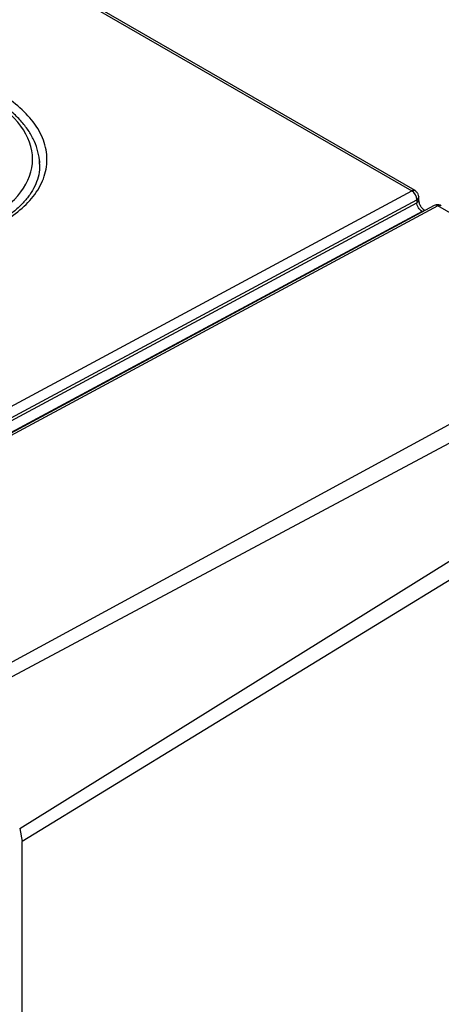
# Model space of a CAD drawing. Header units: millimetres. Extents: x 13 to 546, y 13 to 419.
# Tile 46 of 48: x 507 to 519, y 349 to 376. Entities that reach past the tile are written whole.
import ezdxf

# ---------------------------------------------------------------- set-up
doc = ezdxf.new("R2010")
doc.units = ezdxf.units.MM
doc.header["$LTSCALE"] = 2

msp = doc.modelspace()

# ---------------------------------------------------------------- linework, layer by layer
for p, q in [((502.122708, 380.339597), (518.139549, 371.093271)), ((518.234721, 371.100485), (502.217879, 380.346811)), ((502.705777, 362.791347), (518.139549, 371.093271)), ((502.839968, 362.460713), (518.27615, 370.763933)), ((502.842378, 362.543711), (518.27615, 370.845634)), ((518.27615, 370.845634), (518.27615, 370.763933)), ((518.333456, 370.940281), (518.334729, 370.927275)), ((518.334729, 370.845574), (518.334729, 370.927275)), ((518.422392, 370.521482), (503.15078, 362.306785)), ((518.762079, 370.686554), (503.322, 362.381237)), ((518.861644, 370.676415), (503.421568, 362.3711)), ((518.438217, 370.512346), (518.422392, 370.521482)), ((521.718161, 369.027383), (518.861644, 370.676415)), ((505.071442, 356.946577), (522.147229, 366.229732)), ((522.528849, 365.875022), (505.348728, 356.702587)), ((507.262259, 353.388252), (523.790138, 363.694024)), ((523.907656, 363.183748), (507.33493, 353.026104)), ((507.262259, 353.388252), (507.33493, 353.026104)), ((507.33493, 311.296754), (507.33493, 353.026104))]:
    msp.add_line(p, q)
at = {"flags": 128}
msp.add_lwpolyline([(507.805687, 371.949682), (507.808485, 371.919898), (507.812192, 371.859973)], dxfattribs=at)
for centre, radius, start, end in [((518.193566, 371.012029), 0.097561, 65.0497955, 123.6193846), ((517.977532, 370.842405), 0.298636, 0.619553, 57.1443061), ((518.19813, 371.038217), 0.072223, 28.1811519, 59.5599685), ((518.234638, 370.937256), 0.100587, 294.3744613, 354.3053439), ((518.234456, 370.85577), 0.100858, 294.4185126, 353.8054942), ((518.482476, 370.420229), 0.117738, 88.4005047, 120.6850933), ((518.802831, 370.592805), 0.102223, 54.8767401, 113.4941924), ((518.915661, 370.595172), 0.097561, 65.0497773, 123.619321)]:
    msp.add_arc(centre, radius, start, end)
for points, knots in [([(506.644706, 373.841076), (506.852946, 373.720852), (507.231102, 373.459725), (507.667531, 373.006728), (507.951852, 372.503117), (508.051422, 371.96565), (507.952413, 371.432125), (507.668638, 370.939866), (507.232753, 370.504167), (506.66596, 370.135024), (505.983822, 369.832334), (505.187053, 369.60495), (504.29404, 369.464274), (503.333711, 369.427978), (502.373325, 369.502408), (501.480315, 369.678514), (500.683277, 369.937516), (500.000906, 370.267215), (499.433568, 370.658928), (498.997172, 371.111938), (498.712825, 371.61557), (498.613258, 372.153037), (498.712267, 372.686562), (498.996041, 373.178821), (499.431927, 373.614521), (499.998719, 373.983663), (500.680858, 374.286353), (501.477626, 374.513738), (502.37064, 374.654414), (503.330968, 374.690709), (504.291356, 374.616281), (505.184402, 374.440159), (505.981463, 374.181175), (506.436403, 373.961337), (506.644706, 373.841076)], [0, 0, 0, 0, 0.029998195, 0.06000529, 0.092161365, 0.124999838, 0.157838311, 0.189994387, 0.219988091, 0.249999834, 0.279993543, 0.31000529, 0.342161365, 0.374999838, 0.407838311, 0.439994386, 0.469988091, 0.499999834, 0.529993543, 0.56000529, 0.592161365, 0.624999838, 0.657838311, 0.689994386, 0.719988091, 0.749999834, 0.779993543, 0.81000529, 0.842161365, 0.874999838, 0.907838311, 0.939994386, 0.969992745, 1, 1, 1, 1]), ([(506.362027, 373.689023), (507.165995, 373.224902), (507.61788, 372.608049), (507.618541, 371.340452), (507.167289, 370.741531), (505.560289, 369.87712), (504.470237, 369.646969), (502.196934, 369.692104), (501.10662, 369.965544), (499.498685, 370.893785), (499.046799, 371.510638), (499.046138, 372.778235), (499.49739, 373.377156), (501.104391, 374.241567), (502.194443, 374.471718), (504.467746, 374.426583), (505.55806, 374.153143), (506.362027, 373.689023)], [0, 0, 0, 0, 0.125, 0.125, 0.25, 0.25, 0.375, 0.375, 0.5, 0.5, 0.625, 0.625, 0.75, 0.75, 0.875, 0.875, 1, 1, 1, 1]), ([(507.810651, 371.845257), (507.811185, 371.853853), (507.81818, 371.966589), (507.775049, 372.176913), (507.679343, 372.469021), (507.528315, 372.744672), (507.329638, 373.007664), (507.08485, 373.254985), (506.798494, 373.484092), (506.474807, 373.692867), (506.118763, 373.879421), (505.736379, 374.041937), (505.33624, 374.178505), (504.922513, 374.289718), (504.537359, 374.368324), (504.188429, 374.420882), (503.823994, 374.461935), (503.562203, 374.473995), (503.402675, 374.481344)], [0, 0, 0, 0, 0.006188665, 0.081166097, 0.150914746, 0.221087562, 0.291485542, 0.361861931, 0.432036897, 0.50186559, 0.571215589, 0.639886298, 0.707419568, 0.772685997, 0.837987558, 0.884982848, 0.929911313, 1, 1, 1, 1]), ([(507.806056, 371.850663), (507.808954, 371.817438), (507.819932, 371.691563), (507.780416, 371.482755), (507.689295, 371.226943), (507.548654, 370.986578), (507.362933, 370.757191), (507.132994, 370.540209), (506.86128, 370.337614), (506.550644, 370.151768), (506.204996, 369.985116), (505.829408, 369.839988), (505.430865, 369.718541), (505.020609, 369.622808), (504.616214, 369.553932), (504.254209, 369.512032), (503.922107, 369.488269), (503.600655, 369.476623), (503.374667, 369.480406), (503.257504, 369.482367)], [0, 0, 0, 0, 0.027131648, 0.102789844, 0.17181349, 0.238961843, 0.304864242, 0.370082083, 0.434958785, 0.499628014, 0.564109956, 0.62830545, 0.691925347, 0.754308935, 0.813713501, 0.867494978, 0.907253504, 0.951915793, 1, 1, 1, 1]), ([(518.334075, 370.932939), (518.329865, 370.956635), (518.323566, 370.992082), (518.296877, 371.034286), (518.278045, 371.057616), (518.265032, 371.068659), (518.261393, 371.071747)], [0, 0, 0, 0, 0.46235776, 0.691650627, 0.913777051, 1, 1, 1, 1]), ([(518.422392, 370.521482), (518.385264, 370.542916), (518.348052, 370.581429), (518.293908, 370.671194), (518.277416, 370.721715), (518.27615, 370.763933)], [0, 0, 0, 0, 0.5, 0.5, 1, 1, 1, 1]), ([(518.498039, 370.544525), (518.480928, 370.557007), (518.440062, 370.586818), (518.385354, 370.663717), (518.343236, 370.757771), (518.337566, 370.816295), (518.334729, 370.845575)], [0, 0, 0, 0, 0.1935328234, 0.4622090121, 0.7309439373, 1, 1, 1, 1]), ([(518.956515, 370.683147), (518.934541, 370.693086), (518.890793, 370.712873), (518.820398, 370.711927), (518.780732, 370.693639), (518.762727, 370.685339)], [0, 0, 0, 0, 0.355306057, 0.707369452, 1, 1, 1, 1])]:
    msp.add_open_spline(points, degree=3, knots=knots)

doc.saveas('drawing.dxf')
